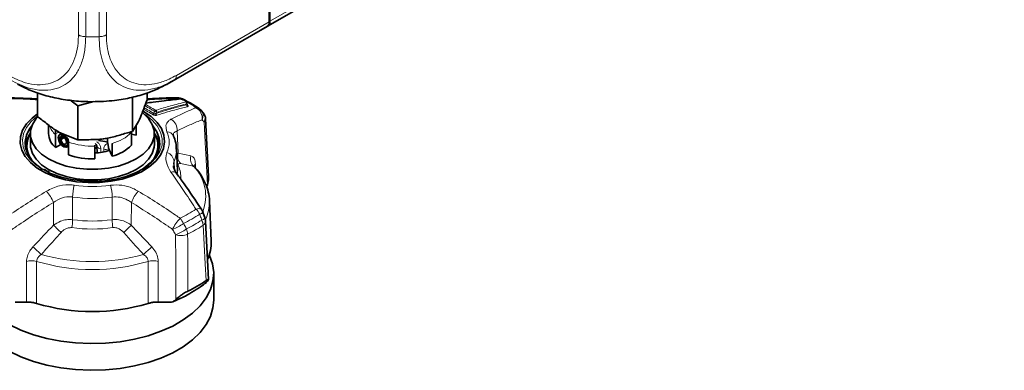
# Model space of a CAD drawing. Header units: millimetres. Extents: x 0 to 1118, y 0 to 864.
# Tile 30 of 256: x 177 to 225, y 86 to 103. Entities that reach past the tile are written whole.
import ezdxf

# ---------------------------------------------------------------- set-up
doc = ezdxf.new("R2010")
doc.units = ezdxf.units.MM

msp = doc.modelspace()

# ---------------------------------------------------------------- linework, layer by layer
at = {"color": 7, "linetype": 'Continuous', "lineweight": 18}
for p, q in [((189.6034, 103.2372), (319.658, 178.3162)), ((189.4999, 103.0083), (319.5545, 178.0873)), ((180.3265, 102.5772), (180.3265, 104.8835)), ((180.68, 104.7989), (180.68, 102.4923)), ((181.3265, 102.4923), (181.3265, 104.7989)), ((181.68, 104.8835), (181.68, 102.5772)), ((189.4694, 102.9907), (184.9656, 100.3907)), ((185.0695, 100.6199), (189.5686, 103.2171)), ((180.6799, 102.4922), (181.3265, 102.4922)), ((184.7561, 100.2698), (184.9655, 100.3907)), ((185.5704, 99.1952), (185.5683, 99.2394)), ((184.1102, 98.8332), (184.0881, 98.7799)), ((179.2222, 97.7886), (179.3391, 97.8561)), ((185.1068, 97.926), (185.1557, 96.8501)), ((181.4129, 97.0613), (181.4204, 96.9088)), ((185.0851, 96.8019), (185.1557, 96.8501)), ((185.1557, 96.8501), (185.7776, 96.7284)), ((184.96, 96.4541), (184.9779, 96.0552)), ((185.9935, 96.327), (186.0033, 96.1288)), ((178.8676, 95.9204), (178.6074, 96.0559)), ((185.9121, 96.2037), (185.9453, 96.19)), ((179.1199, 93.3656), (179.1126, 94.4656)), ((180.0424, 94.7246), (180.0455, 93.6285)), ((181.961, 93.6285), (181.9641, 94.7246)), ((182.8939, 94.4656), (182.8866, 93.3656)), ((182.8866, 93.3656), (183.879, 92.312)), ((177.8135, 89.6394), (177.8116, 91.6037)), ((184.1949, 91.6037), (184.193, 89.6394))]:
    msp.add_line(p, q, dxfattribs=at)
at = {"color": 7, "linetype": 'Continuous', "lineweight": 35}
for p, q in [((189.1766, 102.8217), (319.2313, 177.9006)), ((189.5611, 103.7071), (189.5686, 103.2171)), ((189.6034, 103.7316), (189.6034, 103.2372)), ((189.1518, 102.8073), (189.4694, 102.9907)), ((189.4999, 103.0083), (189.1766, 102.8217)), ((184.6226, 100.1927), (189.1307, 102.7952)), ((189.1307, 102.7952), (189.1413, 102.8013)), ((189.1413, 102.8013), (189.1518, 102.8073)), ((184.9655, 100.3908), (184.7177, 100.2628)), ((178.3536, 99.7666), (178.3536, 98.6111)), ((183.6529, 99.7621), (183.6529, 99.4308)), ((180.2933, 99.143), (181.0797, 99.3488)), ((182.9429, 99.5529), (182.9429, 97.9012)), ((185.588, 99.1963), (185.5846, 99.2678)), ((180.2933, 99.143), (180.2933, 97.4914)), ((186.3694, 98.7992), (186.2693, 98.9187)), ((178.8782, 98.2167), (178.8782, 97.7962)), ((186.6317, 95.7159), (186.485, 98.5084)), ((178.0032, 97.7962), (178.0032, 97.2858)), ((179.2235, 97.1259), (179.2235, 97.7479)), ((179.4754, 97.8164), (179.3993, 97.7376)), ((182.8986, 97.2415), (182.8986, 97.8635)), ((183.1251, 97.7294), (182.8986, 97.7645)), ((183.1251, 98.2045), (183.1251, 97.7294)), ((183.1282, 97.7962), (183.1251, 97.7294)), ((183.1282, 97.7962), (183.1282, 98.2097)), ((184.0032, 97.2858), (184.0032, 97.7962)), ((179.2235, 97.1259), (179.481, 97.2746)), ((179.3532, 97.6003), (179.3531, 97.6009)), ((179.5818, 97.6525), (179.4205, 97.5593)), ((179.4205, 97.5593), (179.4878, 97.5204)), ((179.4878, 97.5204), (179.6416, 97.6092)), ((179.8422, 97.3907), (179.8422, 96.7687)), ((181.7325, 97.3941), (181.7325, 97.5458)), ((181.7972, 97.0615), (181.7325, 97.3941)), ((181.964, 97.3239), (181.964, 96.702)), ((177.8282, 97.2121), (177.8282, 97.0307)), ((177.839, 96.8799), (177.8282, 97.0307)), ((179.7438, 97.1408), (179.8422, 97.1653)), ((179.8124, 97.1579), (179.8541, 97.1329)), ((181.1188, 97.1932), (181.1193, 97.2337)), ((181.1188, 96.5712), (181.1188, 97.1932)), ((181.2179, 97.1943), (181.2348, 96.878)), ((181.2184, 97.1979), (181.2186, 97.1942)), ((181.964, 96.702), (181.7972, 97.0615)), ((184.1782, 97.0307), (184.1675, 96.8799)), ((184.1782, 97.0307), (184.1782, 97.2121)), ((185.1195, 95.999), (185.0738, 97.0668)), ((178.6699, 96.0621), (178.6369, 96.0827)), ((185.1195, 95.999), (185.118, 96.027)), ((186.5367, 95.1919), (186.5746, 95.3192)), ((186.7515, 92.5833), (186.6667, 94.5653)), ((186.6667, 94.5653), (186.668, 94.5253)), ((186.4584, 93.6924), (186.3589, 93.985)), ((186.6326, 90.7342), (186.485, 93.5583)), ((186.5746, 90.648), (186.5367, 90.6028)), ((186.877, 89.7223), (186.877, 91.0186)), ((184.9779, 89.7029), (185.049, 89.7673))]:
    msp.add_line(p, q, dxfattribs=at)
at = {"color": 7, "linetype": 'Continuous', "lineweight": 18, "flags": 128}
for points in [[(185.2791, 99.4758), (185.2818, 99.4782), (185.2841, 99.479), (185.2847, 99.4789)], [(185.4658, 99.4144), (185.4685, 99.4169), (185.4707, 99.4177), (185.4714, 99.4176)], [(183.4791, 98.7742), (183.584, 98.7062), (183.9028, 98.4508), (184.1464, 98.1692), (184.3086, 97.8687), (184.3852, 97.557), (184.3742, 97.2423), (184.276, 96.9327), (184.0929, 96.6362), (183.8298, 96.3605), (183.7261, 96.2749)], [(183.9719, 98.776), (183.9883, 98.8157), (184.0122, 98.8734)], [(178.6074, 96.0559), (178.2541, 96.2956), (177.9721, 96.565), (177.7685, 96.857), (177.6487, 97.1641), (177.6157, 97.4783), (177.6706, 97.7915), (177.8117, 98.0955), (178.0355, 98.3826), (178.3361, 98.6452), (178.3536, 98.658)], [(186.5746, 95.3192), (186.4951, 96.8343), (186.483, 97.0663), (186.4155, 98.3493)], [(177.8282, 97.1045), (177.8264, 96.9917), (177.8352, 96.8887)], [(181.55, 96.9304), (181.5516, 96.9927), (181.5528, 97.0397)], [(184.1713, 96.8887), (184.1744, 96.9139), (184.1782, 97.1045)], [(185.1077, 96.273), (185.1367, 96.2482), (185.172, 96.2241)], [(185.119, 95.8723), (185.1207, 95.9403), (185.1195, 95.999)], [(186.0197, 94.142), (186.0911, 94.1576), (186.1559, 94.1626), (186.2123, 94.1569), (186.2583, 94.1408), (186.2927, 94.1147), (186.3028, 94.1016)], [(186.5088, 90.6763), (186.4649, 91.4933), (186.3646, 93.3582)], [(185.049, 89.7673), (185.0425, 91.3321), (185.0415, 91.5717), (185.0357, 92.8969)], [(178.3042, 91.6091), (178.3036, 90.6851), (178.3029, 89.5707)], [(183.7036, 89.5707), (183.7029, 90.6851), (183.7022, 91.6091)]]:
    msp.add_lwpolyline(points, dxfattribs=at)
at = {"color": 7, "linetype": 'Continuous', "lineweight": 35, "flags": 128}
for points in [[(178.3536, 98.7591), (178.0833, 98.553), (177.8116, 98.2682), (177.6225, 97.9619), (177.521, 97.642), (177.5096, 97.3169), (177.5888, 96.995), (177.7563, 96.6845), (178.008, 96.3936), (178.3372, 96.1298), (178.7355, 95.8999), (179.1925, 95.7098), (179.6965, 95.5645), (180.2342, 95.4678), (180.7919, 95.4221), (181.3551, 95.4287), (181.9091, 95.4873), (182.4397, 95.5964), (182.933, 95.7533), (183.3764, 95.9538), (183.7584, 96.1928), (184.0689, 96.4641), (184.3001, 96.7606), (184.4459, 97.0747), (184.5025, 97.3982), (184.4685, 97.7228), (184.3448, 98.04), (184.1345, 98.3417), (183.8431, 98.62), (183.4781, 98.8676), (183.4781, 98.8676)], [(178.3461, 98.6002), (178.2843, 98.5281), (178.1055, 98.2444), (178.0146, 97.9471), (178.0146, 97.6452), (178.1055, 97.3479), (178.2843, 97.0642), (178.5458, 96.8028), (178.8819, 96.5716), (179.2825, 96.3775), (179.7354, 96.2266), (180.2268, 96.1233), (180.7418, 96.0709), (181.2647, 96.0709), (181.7797, 96.1233), (182.2711, 96.2266), (182.724, 96.3775), (183.1245, 96.5716), (183.4607, 96.8028), (183.7222, 97.0642), (183.901, 97.3479), (183.9918, 97.6452), (183.9918, 97.9471), (183.901, 98.2444), (183.7222, 98.5281), (183.4607, 98.7895), (183.4273, 98.8165)], [(178.0744, 98.1711), (177.9632, 98.0252), (177.8094, 97.727), (177.7428, 97.4183), (177.765, 97.1074), (177.8756, 96.8029), (178.0716, 96.5131), (178.3474, 96.2458), (178.5788, 96.0795)], [(179.3531, 97.6009), (179.3754, 97.7037), (179.4363, 97.7637), (179.5132, 97.7727)], [(183.4293, 96.0805), (183.4934, 96.1229), (183.8065, 96.3761), (184.0432, 96.6556), (184.197, 96.9538), (184.2637, 97.2626), (184.2414, 97.5734), (184.1308, 97.8779), (183.9349, 98.1678), (183.9321, 98.1711)], [(178.0032, 97.2858), (178.0146, 97.1349), (178.1055, 96.8376), (178.2843, 96.5539), (178.5458, 96.2925), (178.8819, 96.0612), (179.2825, 95.8672), (179.7354, 95.7162), (180.2268, 95.613), (180.7418, 95.5606), (181.2647, 95.5606), (181.7797, 95.613), (182.2711, 95.7162), (182.724, 95.8672), (183.1245, 96.0612), (183.4607, 96.2925), (183.7222, 96.5539), (183.901, 96.8376), (183.9918, 97.1349), (184.0032, 97.2858)], [(179.8422, 97.2597), (179.8414, 97.2558), (179.7993, 97.1721), (179.7229, 97.1373), (179.6253, 97.1574), (179.5233, 97.2289), (179.4346, 97.3395), (179.3744, 97.4701), (179.3531, 97.5982)], [(181.7388, 97.3903), (181.6101, 97.4195), (181.2917, 97.4659)], [(183.7261, 96.2749), (183.4936, 96.1127), (183.0928, 95.8992), (182.6379, 95.7257), (182.1407, 95.5965), (181.614, 95.515), (181.0715, 95.4834), (180.5272, 95.5024), (179.9952, 95.5715), (179.4894, 95.6891), (179.0228, 95.8519), (178.8676, 95.9204)], [(186.6649, 91.9216), (186.6768, 91.8962), (186.8207, 91.4871), (186.8763, 91.0708), (186.8429, 90.6538), (186.721, 90.2423), (186.5124, 89.8425), (186.2203, 89.4606), (185.8491, 89.1023), (185.4044, 88.7731), (184.893, 88.4778), (184.3227, 88.2212), (183.702, 88.0069), (183.0405, 87.8382), (182.348, 87.7178), (181.6352, 87.6474), (180.9128, 87.6281), (180.1917, 87.6603), (179.483, 87.7433), (178.7973, 87.876), (178.145, 88.0563), (177.5361, 88.2815), (176.9797, 88.5482)], [(186.877, 89.7223), (186.8429, 89.3575), (186.721, 88.946), (186.5124, 88.5463), (186.2203, 88.1643), (185.8491, 87.806), (185.4044, 87.4768), (184.893, 87.1816), (184.3227, 86.9249), (183.702, 86.7106), (183.0405, 86.542), (182.348, 86.4216), (181.6352, 86.3512), (180.9128, 86.3319), (180.1917, 86.364), (179.483, 86.447), (178.7973, 86.5797), (178.145, 86.76), (177.5361, 86.9852), (176.9797, 87.2519)]]:
    msp.add_lwpolyline(points, dxfattribs=at)
at = {"color": 7, "linetype": 'Continuous', "lineweight": 35}
for centre, radius, start, end in [((189.3531, 103.2126), 0.2515, 305.69804, 5.62038), ((185.1408, 99.0322), 0.5, 63.93608, 90.80841), ((185.2616, 99.4075), 0.075, 72.05018, 95.32097), ((185.2577, 99.4437), 0.0386, 56.26224, 94.55652), ((185.4477, 99.3464), 0.075, 37.33275, 71.59817), ((185.5097, 99.2643), 0.075, 2.73529, 36.78715), ((185.8866, 98.6016), 0.5, 39.76937, 55.7312), ((185.9858, 98.4822), 0.5, 3.01096, 39.66587), ((179.0451, 97.0418), 1.2977, 142.63007, 174.39035), ((178.9781, 97.2109), 1.1457, 147.32117, 215.94609), ((179.7786, 97.8359), 0.9012, 182.52481, 231.97821), ((183.0222, 97.211), 1.1508, 324.2254, 32.50734), ((183.0009, 97.0574), 1.2569, 5.07936, 37.90023), ((181.0358, 99.3592), 2.5001, 271.90366, 288.54304), ((181.4793, 98.6209), 1.9791, 284.17667, 315.81796), ((180.9864, 99.9407), 3.372, 250.16354, 272.25038), ((185.8866, 93.8245), 0.5, 18.74338, 33.68204), ((185.9858, 93.5321), 0.5, 2.99503, 18.72186), ((184.7657, 92.504), 1.9874, 336.14354, 2.28617), ((182.6911, 96.2674), 6.7702, 295.66902, 304.3256), ((181.0032, 98.6875), 9.5083, 253.50099, 286.49901)]:
    msp.add_arc(centre, radius, start, end, dxfattribs=at)
at = {"color": 7, "linetype": 'Continuous', "lineweight": 18}
for centre, radius, start, end in [((185.134, 99.3355), 0.1967, 52.57153, 90.16459), ((185.2953, 99.3454), 0.1507, 64.38026, 93.08386), ((185.4606, 99.3553), 0.0593, 37.90546, 84.91767), ((185.4826, 99.2573), 0.0875, 348.21249, 58.5695), ((185.523, 99.2732), 0.059, 37.55356, 84.88143), ((185.55, 99.2688), 0.0347, 301.95124, 358.34166), ((185.6562, 99.1774), 0.0877, 168.26169, 238.1559), ((182.6998, 94.1634), 5.9071, 55.80414, 60.81995), ((185.6422, 99.2091), 0.0592, 217.44481, 264.5041), ((183.882, 98.8185), 0.0994, 289.58933, 334.71023), ((184.1018, 98.8313), 0.099, 109.44859, 154.86008), ((185.4176, 102.1616), 3.5759, 246.85772, 248.55465), ((184.0213, 98.8482), 0.0901, 350.47573, 58.13747), ((184.1773, 98.7651), 0.0904, 170.62023, 237.60093), ((186.0473, 98.8313), 0.2198, 56.62695, 97.18988), ((185.7592, 98.5501), 0.5631, 351.68155, 62.44162), ((185.939, 98.6595), 0.4229, 333.18069, 38.28335), ((186.0386, 98.5402), 0.4225, 333.13866, 38.08083), ((184.5317, 97.9845), 0.5781, 354.19401, 61.36476), ((186.2738, 98.506), 0.2113, 312.12014, 0.67314), ((179.8815, 98.5353), 1.0262, 199.97444, 230.11446), ((181.4793, 99.2428), 1.9791, 284.17667, 315.81796), ((183.4413, 97.3851), 1.2794, 336.67954, 23.32046), ((184.5971, 97.52), 0.3721, 24.64982, 87.05605), ((180.9864, 100.5626), 3.372, 250.16354, 272.25038), ((181.4036, 97.2562), 0.1951, 198.53446, 272.74863), ((181.6344, 97.39), 0.3597, 256.8863, 297.09459), ((184.4519, 96.394), 0.5116, 6.7445, 71.26951), ((183.6569, 97.0132), 1.418, 336.77917, 1.25355), ((185.6596, 96.7033), 0.5248, 163.76451, 222.7135), ((186.2633, 96.5733), 0.5099, 162.3, 226.46278), ((186.1502, 96.1601), 0.2289, 133.18788, 165.41349), ((184.9066, 95.6975), 0.2488, 44.37457, 113.17114), ((183.8043, 95.6452), 1.4851, 358.54219, 22.94079), ((184.4519, 94.7827), 2.0375, 338.21958, 44.22066), ((177.4827, 93.8508), 1.7419, 20.66582, 41.81253), ((182.3627, 94.681), 2.3207, 164.5468, 178.92262), ((181.0032, 101.6084), 6.3698, 262.08289, 277.91711), ((179.6438, 94.681), 2.3207, 1.07738, 15.4532), ((184.5237, 93.8508), 1.7419, 138.18747, 159.33418), ((181.0032, 101.634), 6.9759, 262.08289, 277.91711), ((184.6662, 94.4953), 2.002, 334.60393, 0.85912), ((182.5479, 99.2714), 6.1939, 295.90183, 304.0928), ((185.4956, 93.5577), 0.7849, 25.96043, 48.10739), ((186.11, 94.2655), 0.3755, 284.08578, 311.75714), ((177.6615, 93.6754), 2.3845, 349.52628, 358.87464), ((181.0032, 100.6197), 7.0564, 262.19926, 277.80074), ((184.345, 93.6754), 2.3845, 181.12536, 190.47372), ((186.758, 92.2793), 2.069, 136.64628, 154.8053), ((184.5664, 93.1134), 0.9032, 21.40101, 40.47353), ((182.6038, 99.2163), 6.4181, 295.90183, 304.0928), ((182.6454, 99.0824), 6.5818, 296.28176, 303.71286), ((186.2057, 93.9767), 0.3807, 284.1008, 311.75797), ((185.7358, 93.3249), 0.6297, 3.02963, 26.66755), ((186.2481, 93.5647), 0.2371, 299.42105, 358.42923), ((190.1298, 104.1685), 15.4246, 224.45615, 226.36167), ((181.0032, 100.5197), 7.3458, 262.19926, 277.80074), ((171.8767, 104.1685), 15.4246, 313.63833, 315.54385), ((184.1541, 95.1315), 2.1028, 290.36311, 306.58492), ((184.3091, 94.8627), 2.0958, 290.28519, 306.63664), ((184.8627, 92.8916), 0.7547, 2.63623, 22.54568), ((182.6659, 98.9015), 6.664, 296.28176, 303.71286), ((185.286, 93.7044), 0.8454, 252.77802, 293.02082), ((-14.1379, -117.9534), 284.9167, 47.450414, 47.560412), ((376.1443, -117.9534), 284.9167, 132.439588, 132.549586), ((178.0671, 90.7722), 0.8698, 74.17738, 107.08078), ((181.0032, 100.5655), 9.3543, 253.22994, 286.77006), ((181.0032, 100.7278), 9.1266, 254.2817, 285.7183), ((183.9394, 90.7722), 0.8698, 72.91922, 105.82262), ((182.5881, 95.6427), 6.4025, 291.91737, 308.07725)]:
    msp.add_arc(centre, radius, start, end, dxfattribs=at)
at = {"color": 7, "linetype": 'Continuous', "lineweight": 35}
msp.add_ellipse((189.215, 103.4212), major_axis=(-0.2564, 0.4293), ratio=0.56722, start_param=3.1332452, end_param=3.9186434, dxfattribs=at)
at = {"color": 7, "linetype": 'Continuous', "lineweight": 18}
msp.add_ellipse((181.1371, 97.0319), major_axis=(0.1879, -0.0037), ratio=0.5611109, start_param=1.0962345, end_param=1.8404664, dxfattribs=at)
for points, knots in [([(176.937, 100.62), (177.2182, 100.4807), (177.6996, 100.2423), (178.3422, 100.1468), (178.8688, 100.1874), (179.3293, 100.3664), (179.7115, 100.6695), (180.0089, 101.0763), (180.2146, 101.5868), (180.3136, 102.0996), (180.3229, 102.4484), (180.3263, 102.5773)], [0, 0, 0, 0, 0.1584128, 0.2711139, 0.3838354, 0.4991898, 0.6083334, 0.7174776, 0.826751, 0.9360043, 1, 1, 1, 1]), ([(181.6801, 102.5773), (181.6874, 102.3913), (181.7018, 102.0194), (181.8207, 101.4985), (182.027, 101.0269), (182.3201, 100.646), (182.6838, 100.367), (183.1106, 100.1977), (183.6082, 100.1434), (184.1495, 100.2199), (184.6438, 100.3895), (184.9527, 100.5568), (185.0695, 100.62)], [0, 0, 0, 0, 0.09291466, 0.18581515, 0.29447761, 0.40316207, 0.50020129, 0.60862537, 0.71704406, 0.82556878, 0.93408084, 1, 1, 1, 1]), ([(180.6799, 102.4924), (180.6761, 102.3541), (180.6661, 101.9826), (180.5674, 101.4292), (180.3567, 100.8814), (180.0441, 100.438), (179.6343, 100.1113), (179.1354, 99.9201), (178.5634, 99.8769), (177.8652, 99.9829), (177.3436, 100.241), (177.041, 100.3908)], [0, 0, 0, 0, 0.0638809, 0.1715817, 0.2825247, 0.3900468, 0.5008149, 0.6162125, 0.7271686, 0.8416822, 1, 1, 1, 1]), ([(184.7177, 100.2628), (184.675, 100.2402), (184.4288, 100.1102), (183.9766, 99.9614), (183.3912, 99.8739), (182.8464, 99.9287), (182.3838, 100.1096), (181.9935, 100.4101), (181.6835, 100.8199), (181.4719, 101.3274), (181.3491, 101.8901), (181.3341, 102.2902), (181.3266, 102.4924)], [0, 0, 0, 0, 0.0234089, 0.1352263, 0.2503561, 0.3620684, 0.4771012, 0.5785796, 0.6905132, 0.8057815, 0.9018663, 1, 1, 1, 1]), ([(184.7561, 100.2698), (184.7533, 100.2681), (184.7362, 100.2583), (184.6907, 100.232), (184.6514, 100.2093), (184.6226, 100.1927)], [0, 0, 0, 0, 0.05123887, 0.3045526, 1, 1, 1, 1]), ([(178.3536, 99.4314), (178.1922, 99.4417), (177.7273, 99.4715), (177.1961, 99.4854), (176.8259, 99.4906), (176.7529, 99.4916)], [0, 0, 0, 0, 0.2991389, 0.8618782, 1, 1, 1, 1]), ([(183.5704, 99.2139), (183.6406, 99.1751), (183.8067, 99.0836), (183.9729, 98.9829), (184.0689, 98.9247)], [0, 0, 0, 0, 0.4227205, 1, 1, 1, 1]), ([(185.2535, 99.4916), (185.1806, 99.4906), (184.8104, 99.4854), (184.2791, 99.4715), (183.8142, 99.4417), (183.6529, 99.4314)], [0, 0, 0, 0, 0.1381218, 0.7008611, 1, 1, 1, 1]), ([(184.0689, 98.9247), (184.0852, 98.9299), (184.3265, 99.0059), (184.8151, 99.1516), (185.2827, 99.2698), (185.5283, 99.332)], [0, 0, 0, 0, 0.03325502, 0.49216284, 1, 1, 1, 1]), ([(184.0881, 98.7799), (184.2605, 98.8333), (184.6575, 98.9564), (185.1509, 99.0914), (185.4714, 99.1707), (185.5704, 99.1952)], [0, 0, 0, 0, 0.346486, 0.7979838, 1, 1, 1, 1]), ([(185.5683, 99.2394), (185.5448, 99.2337), (185.3, 99.1741), (184.8159, 99.0482), (184.3508, 98.9065), (184.1102, 98.8332)], [0, 0, 0, 0, 0.0488393, 0.5078531, 1, 1, 1, 1]), ([(185.4658, 99.4144), (185.4526, 99.4188), (185.4171, 99.4306), (185.3549, 99.4511), (185.3059, 99.4671), (185.2791, 99.4758)], [0, 0, 0, 0, 0.2132442, 0.5694335, 1, 1, 1, 1]), ([(185.5283, 99.332), (185.526, 99.3351), (185.5162, 99.3481), (185.499, 99.3708), (185.4806, 99.3952), (185.4695, 99.4096), (185.4658, 99.4144)], [0, 0, 0, 0, 0.1117814, 0.4679812, 0.8241846, 1, 1, 1, 1]), ([(185.5877, 99.1962), (185.5878, 99.196), (185.5893, 99.1936), (185.584, 99.1928), (185.5751, 99.1944), (185.5704, 99.1952)], [0, 0, 0, 0, 0.0420854, 0.4897548, 1, 1, 1, 1]), ([(185.5871, 99.2161), (185.5924, 99.209), (185.6051, 99.1922), (185.6216, 99.1702), (185.6327, 99.1553), (185.6365, 99.1502)], [0, 0, 0, 0, 0.3252695, 0.7698266, 1, 1, 1, 1]), ([(183.9153, 98.7248), (183.8889, 98.7411), (183.7678, 98.8152), (183.6229, 98.901), (183.5047, 98.9663), (183.4811, 98.9794)], [0, 0, 0, 0, 0.1830692, 0.8366839, 1, 1, 1, 1]), ([(183.5073, 99.0476), (183.5408, 99.0291), (183.6692, 98.9583), (183.8241, 98.8667), (183.9454, 98.7923), (183.9719, 98.776)], [0, 0, 0, 0, 0.21666053, 0.82860495, 1, 1, 1, 1]), ([(184.0122, 98.8734), (183.9648, 98.9022), (183.869, 98.9604), (183.713, 99.0522), (183.6045, 99.1121), (183.5444, 99.1454)], [0, 0, 0, 0, 0.3039296, 0.6141277, 1, 1, 1, 1]), ([(183.9153, 98.7248), (183.9235, 98.7202), (183.9439, 98.7087), (183.9862, 98.6934), (184.0383, 98.6826), (184.0901, 98.6801), (184.116, 98.6859), (184.1289, 98.6888)], [0, 0, 0, 0, 0.1315895, 0.3267553, 0.5406101, 0.7705597, 1, 1, 1, 1]), ([(184.0881, 98.7799), (184.0803, 98.775), (184.0652, 98.7656), (184.0383, 98.7592), (184.0182, 98.7591), (184.0025, 98.7613), (183.9926, 98.7642), (183.9808, 98.7695), (183.9758, 98.7732), (183.9719, 98.776)], [0, 0, 0, 0, 0.25161981, 0.48971564, 0.64874386, 0.69667063, 0.8405873, 0.87757473, 1, 1, 1, 1]), ([(185.61, 99.1029), (185.511, 99.0785), (185.1909, 98.9994), (184.6979, 98.8648), (184.3011, 98.7421), (184.1289, 98.6888)], [0, 0, 0, 0, 0.2020262, 0.6535325, 1, 1, 1, 1]), ([(184.8087, 98.4919), (184.9891, 98.5834), (185.3494, 98.7664), (185.7527, 98.9416), (185.9758, 99.0316), (186.0197, 99.0493)], [0, 0, 0, 0, 0.4457926, 0.89077989, 1, 1, 1, 1]), ([(185.61, 99.1029), (185.6104, 99.103), (185.6212, 99.1057), (185.6374, 99.1132), (185.6474, 99.1296), (185.6401, 99.1433), (185.6365, 99.1502)], [0, 0, 0, 0, 0.0129778, 0.3531394, 0.6763966, 1, 1, 1, 1]), ([(184.6162, 97.8916), (184.5883, 97.9922), (184.5327, 98.1921), (184.6369, 98.3835), (184.7639, 98.4636), (184.8087, 98.4919)], [0, 0, 0, 0, 0.3959631, 0.7869012, 1, 1, 1, 1]), ([(186.3164, 98.4687), (186.2726, 98.4513), (186.0504, 98.3634), (185.6486, 98.1925), (185.2875, 98.0148), (185.1068, 97.926)], [0, 0, 0, 0, 0.1093405, 0.554583, 1, 1, 1, 1]), ([(186.4155, 98.3493), (186.3915, 98.3783), (186.3584, 98.4181), (186.3253, 98.4579), (186.3164, 98.4687)], [0, 0, 0, 0, 0.7289876, 1, 1, 1, 1]), ([(185.1068, 97.926), (185.075, 97.9126), (184.9862, 97.8751), (184.9152, 97.8026), (184.9342, 97.7156), (184.9387, 97.6952)], [0, 0, 0, 0, 0.2996337, 0.8361161, 1, 1, 1, 1]), ([(181.4129, 97.0613), (181.4102, 97.0868), (181.4028, 97.1565), (181.3513, 97.2664), (181.2809, 97.3596), (181.2217, 97.3897), (181.2087, 97.3963)], [0, 0, 0, 0, 0.2040203, 0.5593089, 0.9032071, 1, 1, 1, 1]), ([(181.7467, 97.321), (181.7126, 97.3049), (181.64, 97.2704), (181.5702, 97.1678), (181.5587, 97.0828), (181.5528, 97.0397)], [0, 0, 0, 0, 0.3046473, 0.647768, 1, 1, 1, 1]), ([(181.2443, 97.0931), (181.232, 97.0972), (181.1914, 97.1108), (181.149, 97.1246), (181.1201, 97.1294), (181.1188, 97.1296)], [0, 0, 0, 0, 0.2949158, 0.9687748, 1, 1, 1, 1]), ([(181.225, 97.0605), (181.2049, 97.0662), (181.1645, 97.0775), (181.1341, 97.1007), (181.1188, 97.1123)], [0, 0, 0, 0, 0.5004188, 1, 1, 1, 1]), ([(184.8087, 95.9262), (184.7167, 96.0906), (184.542, 96.4024), (184.5562, 96.7212), (184.6085, 96.8582), (184.6162, 96.8786)], [0, 0, 0, 0, 0.4871128, 0.9237817, 1, 1, 1, 1]), ([(184.96, 96.4541), (184.9544, 96.4403), (184.9293, 96.3786), (184.9374, 96.2989), (184.9436, 96.2371)], [0, 0, 0, 0, 0.2239617, 1, 1, 1, 1]), ([(185.274, 96.3473), (185.2362, 96.35), (185.1736, 96.3544), (185.1467, 96.3023), (185.1644, 96.2475), (185.172, 96.2241)], [0, 0, 0, 0, 0.4646405, 0.7701578, 1, 1, 1, 1]), ([(185.9121, 96.2037), (185.9038, 96.2059), (185.6946, 96.2607), (185.4801, 96.3049), (185.274, 96.3473)], [0, 0, 0, 0, 0.0397941, 1, 1, 1, 1]), ([(185.9935, 96.327), (185.9891, 96.3744), (185.9766, 96.5073), (185.9083, 96.6669), (185.8211, 96.7079), (185.7776, 96.7284)], [0, 0, 0, 0, 0.2175479, 0.6095208, 1, 1, 1, 1]), ([(186.0197, 94.142), (185.9758, 94.2085), (185.7527, 94.5459), (185.3494, 95.1473), (184.9891, 95.6664), (184.8087, 95.9262)], [0, 0, 0, 0, 0.1092201, 0.5542074, 1, 1, 1, 1]), ([(176.7529, 93.6997), (176.8259, 93.7494), (177.196, 94.0019), (177.8687, 94.4478), (178.4767, 94.8239), (178.781, 95.0121)], [0, 0, 0, 0, 0.1092201, 0.5542074, 1, 1, 1, 1]), ([(178.781, 95.0121), (178.985, 95.1119), (179.3719, 95.3012), (179.8565, 95.3321), (180.091, 95.3036), (180.1259, 95.2993)], [0, 0, 0, 0, 0.4871128, 0.9237817, 1, 1, 1, 1]), ([(181.8806, 95.2993), (182.0657, 95.3092), (182.4334, 95.3289), (182.897, 95.1926), (183.1398, 95.0592), (183.2254, 95.0121)], [0, 0, 0, 0, 0.3959631, 0.78690119, 1, 1, 1, 1]), ([(183.2254, 95.0121), (183.5297, 94.8239), (184.1378, 94.4478), (184.8104, 94.0019), (185.1806, 93.7494), (185.2535, 93.6997)], [0, 0, 0, 0, 0.4457926, 0.8907799, 1, 1, 1, 1]), ([(179.1126, 94.4656), (178.8143, 94.278), (178.218, 93.9029), (177.5568, 93.4601), (177.1925, 93.2095), (177.1207, 93.1601)], [0, 0, 0, 0, 0.445417, 0.8906595, 1, 1, 1, 1]), ([(180.0424, 94.7246), (180.0184, 94.7275), (179.8563, 94.7474), (179.515, 94.7096), (179.253, 94.5507), (179.1126, 94.4656)], [0, 0, 0, 0, 0.0743214, 0.5037407, 1, 1, 1, 1]), ([(182.8939, 94.4656), (182.8344, 94.5054), (182.6685, 94.6166), (182.3493, 94.7392), (182.0919, 94.7294), (181.9641, 94.7246)], [0, 0, 0, 0, 0.2194758, 0.6124385, 1, 1, 1, 1]), ([(184.8858, 93.1601), (184.814, 93.2095), (184.4497, 93.4601), (183.7884, 93.9029), (183.1921, 94.278), (182.8939, 94.4656)], [0, 0, 0, 0, 0.1093405, 0.554583, 1, 1, 1, 1]), ([(179.1199, 93.3656), (179.2295, 93.4353), (179.4213, 93.5572), (179.7472, 93.6437), (179.9448, 93.6336), (180.0455, 93.6285)], [0, 0, 0, 0, 0.3953867, 0.6917534, 1, 1, 1, 1]), ([(181.961, 93.6285), (182.0414, 93.6338), (182.2239, 93.6459), (182.5538, 93.5737), (182.764, 93.4422), (182.8866, 93.3656)], [0, 0, 0, 0, 0.2471643, 0.5613264, 1, 1, 1, 1]), ([(186.2985, 93.6075), (186.2749, 93.6789), (186.2425, 93.7768), (186.2101, 93.8748), (186.2013, 93.9013)], [0, 0, 0, 0, 0.7289501, 1, 1, 1, 1]), ([(178.1275, 92.312), (178.1404, 92.3261), (178.4665, 92.6818), (178.7998, 93.0306), (179.1199, 93.3656)], [0, 0, 0, 0, 0.0396607, 1, 1, 1, 1]), ([(179.4852, 93.0055), (179.261, 92.759), (178.9534, 92.4208), (178.6378, 92.064), (178.5433, 91.9568), (178.5308, 91.9425)], [0, 0, 0, 0, 0.6998938, 0.960207, 1, 1, 1, 1]), ([(180.0062, 93.2419), (179.9494, 93.2428), (179.8351, 93.2447), (179.649, 93.161), (179.546, 93.0632), (179.4852, 93.0055)], [0, 0, 0, 0, 0.2874999, 0.5791325, 1, 1, 1, 1]), ([(182.5213, 93.0055), (182.4536, 93.0691), (182.3414, 93.1744), (182.1506, 93.2479), (182.0454, 93.2437), (182.0003, 93.2419)], [0, 0, 0, 0, 0.4646405, 0.7701578, 1, 1, 1, 1]), ([(183.4757, 91.9425), (183.4632, 91.9568), (183.1483, 92.3141), (182.8284, 92.6668), (182.5213, 93.0055)], [0, 0, 0, 0, 0.03979406, 1, 1, 1, 1]), ([(185.0357, 92.8969), (184.9993, 92.9609), (184.9493, 93.0486), (184.8993, 93.1363), (184.8858, 93.1601)], [0, 0, 0, 0, 0.7289876, 1, 1, 1, 1]), ([(185.4074, 93.443), (185.4212, 93.4193), (185.472, 93.332), (185.5227, 93.2447), (185.5597, 93.181)], [0, 0, 0, 0, 0.2710499, 1, 1, 1, 1]), ([(185.6166, 92.9263), (185.6173, 92.646), (185.6198, 91.7256), (185.6221, 90.8053), (185.6237, 90.1654)], [0, 0, 0, 0, 0.3046449, 1, 1, 1, 1]), ([(178.1275, 92.312), (178.0759, 92.2499), (177.9611, 92.1117), (177.8381, 91.8623), (177.8204, 91.6899), (177.8116, 91.6037)], [0, 0, 0, 0, 0.28942637, 0.64444415, 1, 1, 1, 1]), ([(184.1949, 91.6037), (184.1915, 91.6556), (184.1821, 91.8011), (184.0848, 92.0563), (183.9475, 92.2269), (183.879, 92.312)], [0, 0, 0, 0, 0.2175479, 0.6095208, 1, 1, 1, 1]), ([(178.5308, 91.9425), (178.4931, 91.9157), (178.4127, 91.8583), (178.3502, 91.7736), (178.312, 91.6883), (178.3077, 91.6451), (178.3042, 91.6091)], [0, 0, 0, 0, 0.3119994, 0.6652648, 0.7209637, 1, 1, 1, 1]), ([(183.4757, 91.9425), (183.5256, 91.9058), (183.6091, 91.8443), (183.6701, 91.7481), (183.6977, 91.6743), (183.7004, 91.6351), (183.7022, 91.6091)], [0, 0, 0, 0, 0.4151069, 0.6937438, 0.7969189, 1, 1, 1, 1])]:
    msp.add_open_spline(points, degree=3, knots=knots, dxfattribs=at)
for points in [[(180.6799, 102.4923), (180.6471, 102.4934), (180.5817, 102.4956), (180.4874, 102.513), (180.3997, 102.5393), (180.3508, 102.5646), (180.3263, 102.5773)], [(181.3265, 102.4923), (181.3592, 102.4934), (181.4247, 102.4956), (181.5189, 102.5129), (181.6066, 102.5393), (181.6555, 102.5645), (181.68, 102.5772)], [(184.9655, 100.3907), (184.981, 100.4018), (185.012, 100.4239), (185.0442, 100.4771), (185.0655, 100.5419), (185.0681, 100.5939), (185.0695, 100.62)]]:
    msp.add_open_spline(points, degree=3, dxfattribs=at)
at = {"color": 7, "linetype": 'Continuous', "lineweight": 35}
for points, knots in [([(177.3838, 100.1927), (177.5065, 100.1267), (177.8403, 99.9472), (178.4685, 99.7053), (179.2659, 99.4989), (180.1229, 99.3727), (181.069, 99.3269), (182.0152, 99.3827), (182.9175, 99.5382), (183.8009, 99.7818), (184.3234, 100.0431), (184.6226, 100.1927)], [0, 0, 0, 0, 0.0627052, 0.17058, 0.281665, 0.3894284, 0.5004168, 0.6352696, 0.7422845, 0.8524245, 1, 1, 1, 1]), ([(184.6068, 100.1838), (184.6716, 100.2217), (184.7484, 100.2666), (184.8252, 100.3125), (184.8373, 100.3197)], [0, 0, 0, 0, 0.8426183, 1, 1, 1, 1]), ([(178.3536, 99.4749), (177.9793, 99.4966), (177.4821, 99.5254), (176.9946, 99.5279), (176.8741, 99.5285)], [0, 0, 0, 0, 0.7527477, 1, 1, 1, 1]), ([(179.9297, 99.4153), (179.9683, 99.3902), (180.0908, 99.3107), (180.2109, 99.2112), (180.2933, 99.143)], [0, 0, 0, 0, 0.3146369, 1, 1, 1, 1]), ([(182.9429, 97.9012), (183.0068, 98.0068), (183.1345, 98.2176), (183.3188, 98.5362), (183.491, 99.0083), (183.5989, 99.2899), (183.6529, 99.4308)], [0, 0, 0, 0, 0.27162568, 0.54268715, 0.7711112, 1, 1, 1, 1]), ([(185.2791, 99.4758), (185.0124, 99.4489), (184.5703, 99.4044), (184.0069, 99.3323), (183.7107, 99.2886), (183.5922, 99.2712)], [0, 0, 0, 0, 0.4771945, 0.79086, 1, 1, 1, 1]), ([(185.1335, 99.5315), (185.1126, 99.5314), (184.6537, 99.5293), (184.1608, 99.5143), (183.6822, 99.4786), (183.6529, 99.4764)], [0, 0, 0, 0, 0.04284689, 0.94127931, 1, 1, 1, 1]), ([(185.4713, 99.4175), (185.4594, 99.4215), (185.3972, 99.4422), (185.3349, 99.4624), (185.2846, 99.4787)], [0, 0, 0, 0, 0.1925517, 1, 1, 1, 1]), ([(186.1682, 99.0148), (186.0788, 99.0739), (185.8264, 99.2408), (185.5433, 99.387), (185.3604, 99.4813)], [0, 0, 0, 0, 0.3543456, 1, 1, 1, 1]), ([(185.5698, 99.3091), (185.5674, 99.3123), (185.5466, 99.3402), (185.5258, 99.3675), (185.5073, 99.3917)], [0, 0, 0, 0, 0.1117896, 1, 1, 1, 1]), ([(185.5952, 99.173), (185.5952, 99.173), (185.5952, 99.1731), (185.5903, 99.1797), (185.589, 99.1903), (185.5883, 99.1964)], [0, 0, 0, 0, 0.004714, 0.4309073, 1, 1, 1, 1]), ([(178.3536, 98.6111), (178.3591, 98.6073), (178.5244, 98.4944), (178.8439, 98.2362), (179.326, 97.8751), (179.81, 97.6853), (180.1318, 97.5562), (180.2933, 97.4914)], [0, 0, 0, 0, 0.0085024, 0.2544652, 0.5000119, 0.749258, 1, 1, 1, 1]), ([(179.2222, 97.7886), (179.2209, 97.813), (179.2181, 97.868), (179.2178, 97.9239), (179.2285, 97.9333), (179.2341, 97.9382)], [0, 0, 0, 0, 0.2747627, 0.6211194, 1, 1, 1, 1]), ([(179.2235, 97.7479), (179.2234, 97.7564), (179.2232, 97.7702), (179.2225, 97.7836), (179.2222, 97.7886)], [0, 0, 0, 0, 0.6229209, 1, 1, 1, 1]), ([(179.5253, 97.807), (179.4758, 97.8279), (179.3916, 97.8633), (179.3326, 97.9043), (179.3083, 97.9212)], [0, 0, 0, 0, 0.5885816, 1, 1, 1, 1]), ([(179.8021, 97.4293), (179.8019, 97.4308), (179.798, 97.4673), (179.7594, 97.5478), (179.6907, 97.6503), (179.6013, 97.7276), (179.5092, 97.7653), (179.4285, 97.7558), (179.369, 97.7011), (179.3584, 97.6345), (179.3531, 97.6009)], [0, 0, 0, 0, 0.00579047, 0.14023949, 0.2772623, 0.4168589, 0.55902929, 0.70377346, 0.85060835, 1, 1, 1, 1]), ([(179.4205, 97.5593), (179.4209, 97.5384), (179.4219, 97.4962), (179.4435, 97.4248), (179.4784, 97.3545), (179.5256, 97.2905), (179.5808, 97.2389), (179.6395, 97.2047), (179.6967, 97.1915), (179.7472, 97.2011), (179.7863, 97.2334), (179.8102, 97.2862), (179.8165, 97.3555), (179.8039, 97.4357), (179.773, 97.5199), (179.7261, 97.601), (179.6668, 97.6717), (179.5999, 97.7254), (179.5312, 97.7569), (179.4666, 97.7629), (179.4123, 97.7419), (179.3668, 97.6913), (179.3581, 97.6322), (179.3531, 97.5982)], [0, 0, 0, 0, 0.0398491, 0.0803879, 0.1216175, 0.163541, 0.2061582, 0.2494653, 0.2934631, 0.3381552, 0.3835412, 0.4296169, 0.4763836, 0.5238448, 0.572, 0.6208449, 0.6703808, 0.7206114, 0.7715361, 0.8231505, 0.875456, 0.9284564, 1, 1, 1, 1]), ([(179.5124, 97.7949), (179.5125, 97.7948), (179.5573, 97.7689), (179.6511, 97.7087), (179.7604, 97.6137), (179.8266, 97.517), (179.8368, 97.4563), (179.8409, 97.4314)], [0, 0, 0, 0, 0.0010773, 0.2884363, 0.5834319, 0.8295155, 1, 1, 1, 1]), ([(179.73, 97.7208), (179.7105, 97.7267), (179.6325, 97.7505), (179.5712, 97.7828), (179.5253, 97.807)], [0, 0, 0, 0, 0.2502067, 1, 1, 1, 1]), ([(180.2933, 97.4914), (180.5317, 97.4961), (181.0082, 97.5057), (181.6961, 97.5335), (182.3387, 97.734), (182.7414, 97.8454), (182.9429, 97.9012)], [0, 0, 0, 0, 0.2716257, 0.5426871, 0.7711112, 1, 1, 1, 1]), ([(179.4878, 97.5204), (179.4877, 97.5075), (179.4876, 97.4813), (179.5002, 97.4361), (179.5216, 97.3907), (179.5515, 97.3485), (179.5872, 97.3138), (179.6258, 97.29), (179.6641, 97.2797), (179.6985, 97.2846), (179.7258, 97.305), (179.7431, 97.3397), (179.7485, 97.3862), (179.741, 97.441), (179.7207, 97.4994), (179.6888, 97.5564), (179.6478, 97.6068), (179.6008, 97.646), (179.5519, 97.6697), (179.5054, 97.6755), (179.4655, 97.6621), (179.436, 97.63), (179.4199, 97.5812), (179.4191, 97.5197), (179.4341, 97.4504), (179.4644, 97.379), (179.5077, 97.312), (179.5605, 97.2554), (179.6185, 97.2146), (179.6769, 97.1935), (179.7303, 97.195), (179.7741, 97.2193), (179.8031, 97.2654), (179.8176, 97.3233), (179.8099, 97.3699), (179.8066, 97.3903)], [0, 0, 0, 0, 0.0212183, 0.0429817, 0.0653317, 0.0883107, 0.1118763, 0.1359859, 0.1606823, 0.1860079, 0.21192, 0.238376, 0.2654187, 0.2930907, 0.3213491, 0.3501513, 0.3795401, 0.4095582, 0.4401628, 0.4713111, 0.503046, 0.5354102, 0.5683608, 0.6018551, 0.6359359, 0.6706461, 0.7059428, 0.7417829, 0.7782096, 0.8152657, 0.8529084, 0.8910944, 0.9298669, 0.969269, 1, 1, 1, 1]), ([(179.8409, 97.4314), (179.8412, 97.4264), (179.842, 97.413), (179.8421, 97.3992), (179.8422, 97.3907)], [0, 0, 0, 0, 0.3770791, 1, 1, 1, 1]), ([(181.6735, 97.5651), (181.6559, 97.5614), (181.5115, 97.5312), (181.3179, 97.5125), (181.1452, 97.5134), (181.1095, 97.5136)], [0, 0, 0, 0, 0.0997147, 0.813913, 1, 1, 1, 1]), ([(181.1412, 97.317), (181.1415, 97.3168), (181.167, 97.3032), (181.1957, 97.2618), (181.2176, 97.2169), (181.2167, 97.2029), (181.2165, 97.1983)], [0, 0, 0, 0, 0.0036403, 0.3839116, 0.7949489, 1, 1, 1, 1]), ([(184.9362, 97.6734), (184.9315, 97.6933), (184.9265, 97.714), (184.9256, 97.7037), (184.9256, 97.7033)], [0, 0, 0, 0, 0.9593805, 1, 1, 1, 1]), ([(185.0654, 97.0385), (185.0641, 97.1155), (185.0607, 97.3097), (184.9975, 97.5216), (184.9441, 97.6535), (184.9353, 97.6751)], [0, 0, 0, 0, 0.3543519, 0.8944729, 1, 1, 1, 1]), ([(178.9274, 95.9346), (178.854, 95.9676), (178.7643, 96.0078), (178.6844, 96.0537), (178.6699, 96.0621)], [0, 0, 0, 0, 0.8187922, 1, 1, 1, 1]), ([(185.0838, 95.8728), (185.0824, 95.8746), (185.0316, 95.9395), (184.9718, 96.057), (184.9291, 96.1845), (184.9298, 96.2241), (184.93, 96.2376)], [0, 0, 0, 0, 0.0119147, 0.4286443, 0.8047309, 1, 1, 1, 1]), ([(186.3026, 94.1014), (186.29, 94.1205), (186.0055, 94.5516), (185.6, 95.1461), (185.2031, 95.7022), (185.0831, 95.8704)], [0, 0, 0, 0, 0.0314348, 0.7070604, 1, 1, 1, 1]), ([(185.9471, 96.1925), (185.9469, 96.1926), (185.9226, 96.2089), (185.9144, 96.2426), (185.9158, 96.2358), (185.9162, 96.2342)], [0, 0, 0, 0, 0.0052094, 0.7649068, 1, 1, 1, 1]), ([(186.6656, 94.5183), (186.6662, 94.5281), (186.6761, 94.6773), (186.6208, 94.9659), (186.4967, 95.3732), (186.288, 95.7641), (186.0918, 96.0332), (185.9654, 96.1709), (185.9466, 96.1914)], [0, 0, 0, 0, 0.0163655, 0.2495723, 0.4825438, 0.7180593, 0.9581732, 1, 1, 1, 1]), ([(186.6262, 95.7155), (186.6287, 95.6927), (186.6427, 95.5641), (186.6053, 95.4297), (186.5746, 95.3192)], [0, 0, 0, 0, 0.17719246, 1, 1, 1, 1]), ([(185.8212, 90.1125), (185.9631, 90.1968), (186.214, 90.346), (186.4281, 90.5172), (186.5211, 90.5917)], [0, 0, 0, 0, 0.5651961, 1, 1, 1, 1]), ([(186.5746, 90.648), (186.6025, 90.6836), (186.6431, 90.7354), (186.6253, 90.7444), (186.5847, 90.7266), (186.5332, 90.6925), (186.5088, 90.6763)], [0, 0, 0, 0, 0.4557364, 0.6638276, 0.8405464, 1, 1, 1, 1]), ([(184.8935, 89.6521), (184.9772, 89.687), (185.2645, 89.8071), (185.5798, 89.9584), (185.7862, 90.0902), (185.8212, 90.1125)], [0, 0, 0, 0, 0.2543132, 0.8735162, 1, 1, 1, 1]), ([(185.6237, 90.1654), (185.5895, 90.1477), (185.5213, 90.1125), (185.3924, 90.0327), (185.2185, 89.9126), (185.1148, 89.8236), (185.049, 89.7673)], [0, 0, 0, 0, 0.1616543, 0.3221635, 0.5706653, 1, 1, 1, 1]), ([(177.2586, 89.6255), (177.2897, 89.626), (177.3995, 89.6279), (177.5843, 89.632), (177.7384, 89.637), (177.8135, 89.6394)], [0, 0, 0, 0, 0.168844, 0.5946967, 1, 1, 1, 1]), ([(178.3029, 89.5707), (178.2526, 89.5844), (178.1521, 89.6118), (177.9871, 89.6356), (177.8757, 89.6411), (177.8215, 89.6396), (177.8135, 89.6394)], [0, 0, 0, 0, 0.3122278, 0.6241372, 0.9449036, 1, 1, 1, 1]), ([(184.193, 89.6394), (184.1418, 89.6392), (184.0395, 89.6386), (183.8629, 89.6138), (183.7561, 89.5849), (183.7036, 89.5707)], [0, 0, 0, 0, 0.3366519, 0.6738513, 1, 1, 1, 1]), ([(184.193, 89.6394), (184.2682, 89.637), (184.4536, 89.6309), (184.6382, 89.6275), (184.7479, 89.6255)], [0, 0, 0, 0, 0.4060816, 1, 1, 1, 1]), ([(184.7479, 89.6255), (184.7987, 89.6292), (184.8868, 89.6356), (184.9508, 89.6829), (184.9779, 89.7029)], [0, 0, 0, 0, 0.5768574, 1, 1, 1, 1])]:
    msp.add_open_spline(points, degree=3, knots=knots, dxfattribs=at)

doc.saveas('drawing.dxf')
